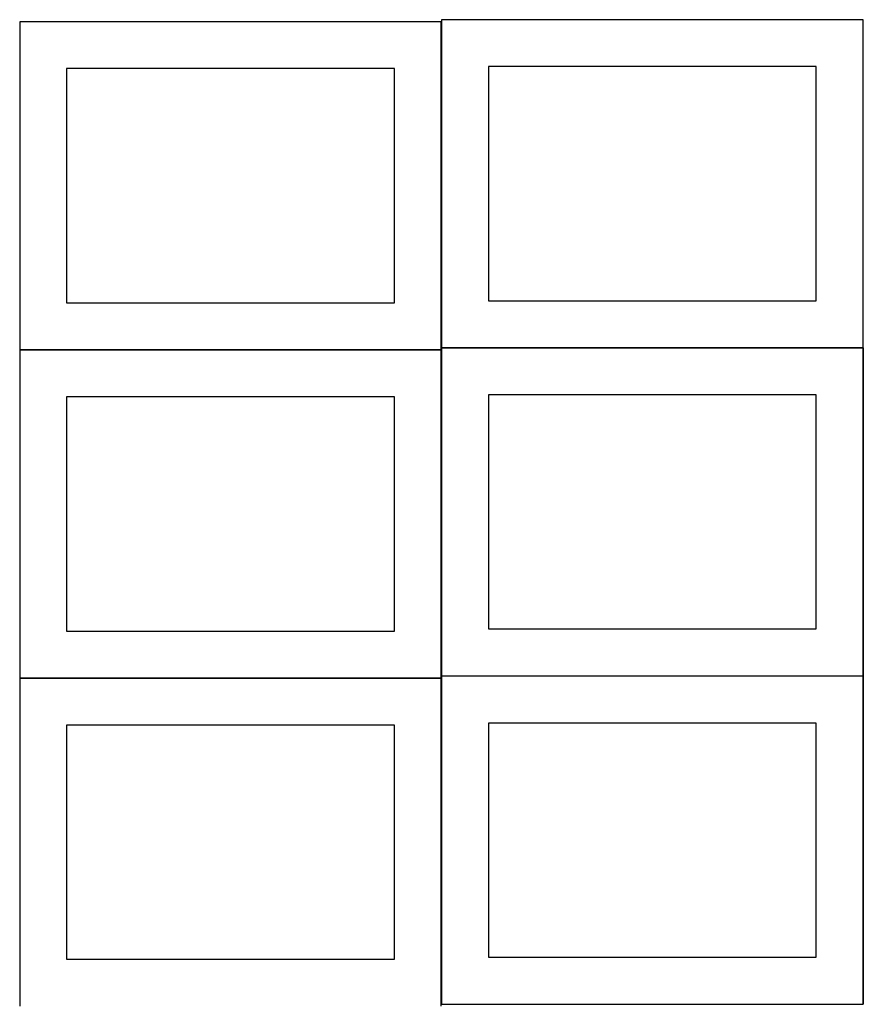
# Model space of a CAD drawing. Header units: millimetres. Extents: x 7 to 1243, y 7 to 2493.
# Tile 11 of 26: x 8 to 548, y 1272 to 1902. Entities that reach past the tile are written whole.
import ezdxf

# ---------------------------------------------------------------- set-up
doc = ezdxf.new("R2010")
doc.units = ezdxf.units.MM
doc.layers.add('COMMON', color=5, linetype='CONTINUOUS', true_color=0x0000ff)
doc.layers.add('CUT', color=7, linetype='CONTINUOUS', true_color=0x000000)

msp = doc.modelspace()

# ---------------------------------------------------------------- linework, layer by layer
at = {"layer": 'COMMON'}
for p, q in [((277.941928, 1900.762935), (277.941928, 1692.083869)), ((7.841928, 1690.662934), (277.841928, 1690.662934)), ((277.941928, 1690.562934), (277.941928, 1481.883868)), ((278.041929, 1691.983868), (548.041929, 1691.983868)), ((548.141929, 1691.883868), (548.141929, 1481.883868)), ((7.841928, 1480.462933), (277.841928, 1480.462933)), ((277.941928, 1480.362933), (277.941928, 1271.683867)), ((278.041929, 1481.783867), (548.041929, 1481.783867)), ((548.141929, 1481.683867), (548.141929, 1271.683867)), ((278.041929, 1271.583866), (548.041929, 1271.583866))]:
    msp.add_line(p, q, dxfattribs=at)
at = {"layer": 'CUT'}
for p, q in [((277.841928, 1900.762935), (7.841928, 1900.762935)), ((7.841928, 1900.762935), (7.841928, 1690.762935)), ((277.841928, 1690.762935), (277.841928, 1900.762935)), ((548.041929, 1902.083869), (278.041929, 1902.083869)), ((278.041929, 1902.083869), (278.041929, 1692.083869)), ((548.041929, 1692.083869), (548.041929, 1902.083869)), ((247.841928, 1870.762935), (37.841928, 1870.762935)), ((37.841928, 1870.762935), (37.841928, 1720.762935)), ((247.841928, 1720.762935), (247.841928, 1870.762935)), ((518.041929, 1872.083869), (308.041929, 1872.083869)), ((308.041929, 1872.083869), (308.041929, 1722.083869)), ((518.041929, 1722.083869), (518.041929, 1872.083869)), ((308.041929, 1722.083869), (518.041929, 1722.083869)), ((37.841928, 1720.762935), (247.841928, 1720.762935)), ((7.841928, 1690.762935), (277.841928, 1690.762935)), ((277.841928, 1690.562934), (7.841928, 1690.562934)), ((7.841928, 1690.562934), (7.841928, 1480.562934)), ((277.841928, 1480.562934), (277.841928, 1690.562934)), ((278.041929, 1692.083869), (548.041929, 1692.083869)), ((548.041929, 1691.883868), (278.041929, 1691.883868)), ((278.041929, 1691.883868), (278.041929, 1481.883868)), ((548.041929, 1481.883868), (548.041929, 1691.883868)), ((247.841928, 1660.562934), (37.841928, 1660.562934)), ((37.841928, 1660.562934), (37.841928, 1510.562934)), ((247.841928, 1510.562934), (247.841928, 1660.562934)), ((518.041929, 1661.883868), (308.041929, 1661.883868)), ((308.041929, 1661.883868), (308.041929, 1511.883868)), ((518.041929, 1511.883868), (518.041929, 1661.883868)), ((37.841928, 1510.562934), (247.841928, 1510.562934)), ((308.041929, 1511.883868), (518.041929, 1511.883868)), ((278.041929, 1481.883868), (548.041929, 1481.883868)), ((7.841928, 1480.562934), (277.841928, 1480.562934)), ((277.841928, 1480.362933), (7.841928, 1480.362933)), ((7.841928, 1480.362933), (7.841928, 1270.362933)), ((277.841928, 1270.362933), (277.841928, 1480.362933)), ((548.041929, 1481.683867), (278.041929, 1481.683867)), ((278.041929, 1481.683867), (278.041929, 1271.683867)), ((548.041929, 1271.683867), (548.041929, 1481.683867)), ((247.841928, 1450.362933), (37.841928, 1450.362933)), ((37.841928, 1450.362933), (37.841928, 1300.362933)), ((247.841928, 1300.362933), (247.841928, 1450.362933)), ((518.041929, 1451.683867), (308.041929, 1451.683867)), ((308.041929, 1451.683867), (308.041929, 1301.683867)), ((518.041929, 1301.683867), (518.041929, 1451.683867)), ((37.841928, 1300.362933), (247.841928, 1300.362933)), ((308.041929, 1301.683867), (518.041929, 1301.683867)), ((278.041929, 1271.683867), (548.041929, 1271.683867))]:
    msp.add_line(p, q, dxfattribs=at)

doc.saveas('drawing.dxf')
